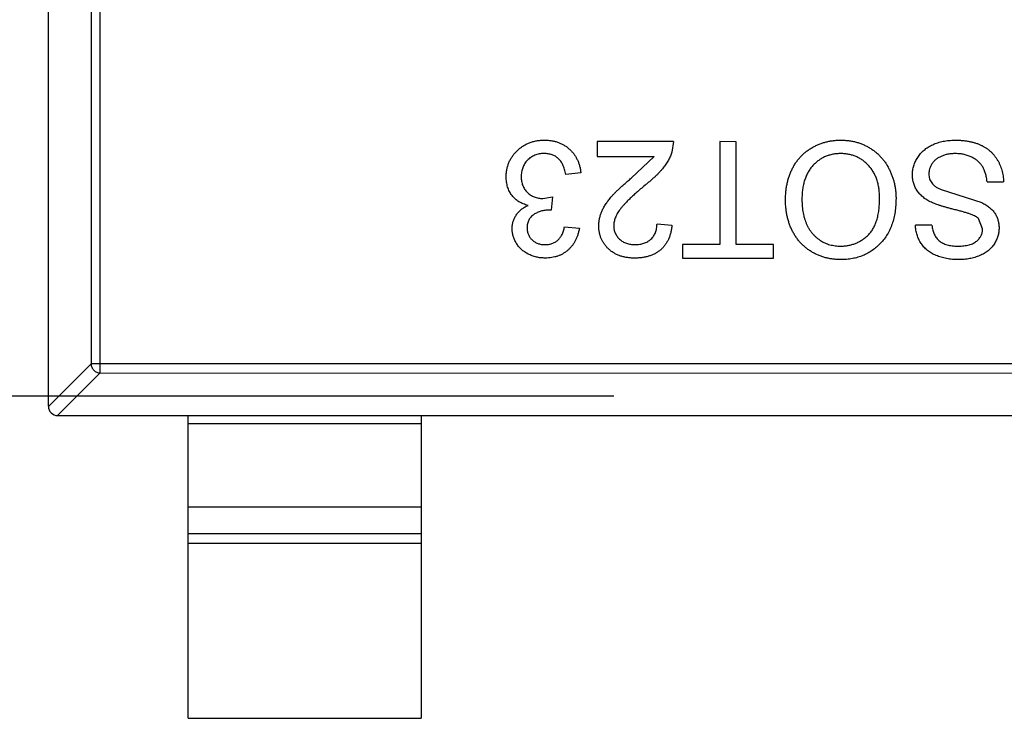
# Model space of a CAD drawing. Header units: inches. Extents: x -109 to 120, y -78 to 24.
# Tile 89 of 113: x 82.54 to 84.66, y -27.12 to -25.62. Entities that reach past the tile are written whole.
import ezdxf

# ---------------------------------------------------------------- set-up
doc = ezdxf.new("R2010")
doc.units = ezdxf.units.IN
doc.header["$LTSCALE"] = 1.21
doc.header["$MEASUREMENT"] = 0
doc.linetypes.add('CENTER', pattern=[0.6, 0.375, -0.075, 0.075, -0.075])
doc.layers.add('DIM', color=3, linetype='CONTINUOUS')
doc.layers.add('X2_94A2_X0__-__X2_7F0E5149_X0_', color=7, linetype='CONTINUOUS')

msp = doc.modelspace()

# ---------------------------------------------------------------- linework, layer by layer
at = {"layer": 'DIM', "color": 4, "linetype": 'CENTER', "ltscale": 10}
msp.add_line((120.1192, -26.4329), (33.9599, -26.4329), dxfattribs=at)
at = {"layer": 'X2_94A2_X0__-__X2_7F0E5149_X0_', "color": 6, "linetype": 'Continuous'}
for p, q in [((82.6056, -26.4546), (82.6057, -24.7946)), ((82.7167, -26.3832), (82.7168, -24.8661)), ((82.6971, -24.8858), (82.697, -26.3635)), ((83.947, -25.8865), (83.7835, -25.8865)), ((83.7835, -25.8865), (83.7835, -25.9186)), ((83.947, -25.8865), (83.9436, -25.9088)), ((84.0816, -25.8866), (84.0463, -25.8865)), ((84.0463, -25.8865), (84.0463, -26.1077)), ((84.0816, -26.1077), (84.0816, -25.8866)), ((83.7835, -25.9186), (83.9058, -25.9186)), ((83.8561, -25.965), (83.9058, -25.9186)), ((83.7482, -25.9538), (83.7162, -25.957)), ((84.62, -25.9731), (84.6553, -25.9731)), ((83.6669, -26.0085), (83.6876, -26.0051)), ((83.6876, -26.0051), (83.6843, -26.034)), ((84.5217, -25.9896), (84.6088, -26.0173)), ((83.6843, -26.034), (83.6797, -26.0336)), ((84.6104, -26.0736), (84.6015, -26.0515)), ((83.713, -26.0692), (83.745, -26.0724)), ((83.9117, -26.0628), (83.9437, -26.066)), ((84.5014, -26.0661), (84.4662, -26.0661)), ((84.0463, -26.1077), (83.9662, -26.1077)), ((83.9662, -26.1077), (83.9662, -26.1365)), ((84.1617, -26.1077), (84.0816, -26.1077)), ((84.1617, -26.1366), (84.1617, -26.1077)), ((83.9662, -26.1365), (84.1617, -26.1366)), ((82.6056, -26.4549), (82.697, -26.3635)), ((85.5142, -26.3637), (82.697, -26.3635)), ((82.7167, -26.3832), (82.6253, -26.4746)), ((82.7167, -26.3832), (85.4945, -26.3834)), ((82.6256, -26.4746), (85.5856, -26.4748)), ((82.9056, -27.1246), (82.9056, -26.4746)), ((83.4056, -26.4747), (83.4056, -27.1247)), ((83.4056, -26.4925), (82.9056, -26.4924)), ((82.9056, -26.6707), (83.4056, -26.6707)), ((83.4056, -26.7287), (82.9056, -26.7287)), ((82.9056, -26.7485), (83.4056, -26.7485)), ((82.9056, -27.1246), (83.4056, -27.1247))]:
    msp.add_line(p, q, dxfattribs=at)
msp.add_arc((82.6256, -26.4546), 0.02, 179.9964, 269.9964, dxfattribs=at)
for points, knots in [([(83.588, -25.9617), (83.588, -25.959), (83.5882, -25.9538), (83.5893, -25.946), (83.5912, -25.9385), (83.5937, -25.9314), (83.597, -25.9245), (83.6011, -25.918), (83.6059, -25.9118), (83.6113, -25.906), (83.6173, -25.9007), (83.6237, -25.896), (83.6306, -25.8921), (83.6378, -25.8889), (83.6454, -25.8864), (83.6534, -25.8846), (83.6618, -25.8835), (83.6675, -25.8834), (83.6705, -25.8833)], [0, 0, 0, 0, 0.063503, 0.124805, 0.18492, 0.244376, 0.303775, 0.364133, 0.425376, 0.488388, 0.551743, 0.61386, 0.67564, 0.737737, 0.800417, 0.864658, 0.930985, 1, 1, 1, 1]), ([(83.6705, -25.8833), (83.6731, -25.8834), (83.6783, -25.8835), (83.6858, -25.8845), (83.6931, -25.8859), (83.6999, -25.8881), (83.7065, -25.8908), (83.7127, -25.8943), (83.7186, -25.8983), (83.724, -25.9029), (83.7291, -25.908), (83.7336, -25.9134), (83.7374, -25.9193), (83.7408, -25.9255), (83.7436, -25.9321), (83.7457, -25.939), (83.7473, -25.9463), (83.7479, -25.9513), (83.7482, -25.9538)], [0, 0, 0, 0, 0.067794, 0.133464, 0.196934, 0.258481, 0.319787, 0.380431, 0.44099, 0.502867, 0.564806, 0.625526, 0.685604, 0.746041, 0.807347, 0.869717, 0.93379, 1, 1, 1, 1]), ([(84.1873, -26.0112), (84.1874, -26.0081), (84.1875, -26.0019), (84.1882, -25.9928), (84.1894, -25.984), (84.191, -25.9755), (84.1932, -25.9672), (84.1958, -25.9591), (84.1989, -25.9512), (84.2025, -25.9437), (84.2065, -25.9365), (84.2109, -25.9297), (84.2157, -25.9234), (84.2209, -25.9175), (84.2265, -25.9121), (84.2325, -25.9071), (84.2389, -25.9026), (84.2457, -25.8986), (84.2527, -25.895), (84.2599, -25.8919), (84.2672, -25.8892), (84.2747, -25.8871), (84.2823, -25.8854), (84.2901, -25.8842), (84.298, -25.8835), (84.3033, -25.8834), (84.3059, -25.8834)], [0, 0, 0, 0, 0.04756, 0.093962, 0.139112, 0.183626, 0.227457, 0.270703, 0.313611, 0.35626, 0.398366, 0.439557, 0.480045, 0.519888, 0.559658, 0.599421, 0.639208, 0.679668, 0.72002, 0.759859, 0.79956, 0.839199, 0.878956, 0.918794, 0.959083, 1, 1, 1, 1]), ([(84.3059, -25.8834), (84.3088, -25.8834), (84.3145, -25.8835), (84.3229, -25.8843), (84.3311, -25.8856), (84.3391, -25.8875), (84.3468, -25.8899), (84.3543, -25.8928), (84.3616, -25.8962), (84.3686, -25.9002), (84.3752, -25.9046), (84.3815, -25.9094), (84.3874, -25.9146), (84.3928, -25.9202), (84.3979, -25.9262), (84.4024, -25.9325), (84.4067, -25.9393), (84.4104, -25.9464), (84.4137, -25.9537), (84.4166, -25.9612), (84.4191, -25.9688), (84.421, -25.9765), (84.4226, -25.9843), (84.4237, -25.9922), (84.4244, -26.0002), (84.4245, -26.0056), (84.4245, -26.0083)], [0, 0, 0, 0, 0.044697, 0.088534, 0.131409, 0.173814, 0.215715, 0.257247, 0.298848, 0.340604, 0.382029, 0.42297, 0.463632, 0.504048, 0.544591, 0.584964, 0.626265, 0.667979, 0.709943, 0.751382, 0.792619, 0.833948, 0.875008, 0.916446, 0.957907, 1, 1, 1, 1]), ([(84.4598, -25.9575), (84.4599, -25.9543), (84.4602, -25.9478), (84.4624, -25.9382), (84.4659, -25.929), (84.47, -25.9216), (84.4739, -25.916), (84.4772, -25.912), (84.4808, -25.9082), (84.4847, -25.9047), (84.4888, -25.9014), (84.4934, -25.8984), (84.4982, -25.8956), (84.505, -25.8922), (84.5141, -25.8886), (84.5257, -25.8856), (84.5379, -25.8837), (84.5463, -25.8835), (84.5506, -25.8834)], [0, 0, 0, 0, 0.074816, 0.148535, 0.223872, 0.301297, 0.340894, 0.38034, 0.420127, 0.45995, 0.500831, 0.541907, 0.584439, 0.62808, 0.717267, 0.80786, 0.901925, 1, 1, 1, 1]), ([(84.5506, -25.8834), (84.5533, -25.8834), (84.5586, -25.8834), (84.5665, -25.884), (84.574, -25.8847), (84.5812, -25.8859), (84.588, -25.8874), (84.5945, -25.8892), (84.6006, -25.8913), (84.6065, -25.8937), (84.6119, -25.8966), (84.6172, -25.8997), (84.622, -25.9031), (84.6266, -25.907), (84.6309, -25.9111), (84.6349, -25.9156), (84.6386, -25.9203), (84.6419, -25.9254), (84.6449, -25.9308), (84.6476, -25.9363), (84.6498, -25.942), (84.6516, -25.9479), (84.6532, -25.954), (84.6542, -25.9602), (84.655, -25.9666), (84.6552, -25.9709), (84.6553, -25.9731)], [0, 0, 0, 0, 0.052493, 0.102825, 0.151397, 0.198033, 0.242876, 0.285999, 0.327849, 0.368395, 0.407852, 0.446838, 0.485166, 0.523341, 0.561602, 0.59992, 0.638496, 0.677791, 0.71729, 0.756605, 0.796068, 0.835886, 0.875714, 0.916263, 0.95776, 1, 1, 1, 1]), ([(83.6693, -25.9122), (83.6675, -25.9122), (83.6639, -25.9122), (83.6588, -25.913), (83.6538, -25.914), (83.6492, -25.9157), (83.6448, -25.9177), (83.6408, -25.9202), (83.6369, -25.9231), (83.6334, -25.9264), (83.6303, -25.9301), (83.6275, -25.934), (83.6252, -25.9382), (83.6233, -25.9425), (83.6219, -25.9471), (83.6208, -25.9519), (83.6201, -25.9568), (83.6201, -25.9603), (83.62, -25.962)], [0, 0, 0, 0, 0.069461, 0.135658, 0.19962, 0.261651, 0.322053, 0.38234, 0.443223, 0.50493, 0.56682, 0.6276, 0.687476, 0.747351, 0.808174, 0.870133, 0.933721, 1, 1, 1, 1]), ([(83.7162, -25.957), (83.7158, -25.9551), (83.7149, -25.9514), (83.7133, -25.9461), (83.7117, -25.9411), (83.7096, -25.9366), (83.7076, -25.9325), (83.7052, -25.9288), (83.7026, -25.9255), (83.6998, -25.9227), (83.6968, -25.9202), (83.6936, -25.918), (83.6902, -25.9162), (83.6864, -25.9148), (83.6825, -25.9136), (83.6783, -25.9127), (83.6739, -25.9122), (83.6709, -25.9122), (83.6693, -25.9122)], [0, 0, 0, 0, 0.082566, 0.15976, 0.233155, 0.301356, 0.365752, 0.426437, 0.484185, 0.539549, 0.593156, 0.647048, 0.701446, 0.757, 0.81384, 0.873058, 0.934963, 1, 1, 1, 1]), ([(83.9436, -25.9088), (83.9425, -25.9117), (83.9404, -25.9177), (83.936, -25.9263), (83.9309, -25.9348), (83.9259, -25.9418), (83.9213, -25.9474), (83.9174, -25.9517), (83.9132, -25.9562), (83.9085, -25.9607), (83.9034, -25.9654), (83.898, -25.9702), (83.8921, -25.9751), (83.8881, -25.9784), (83.886, -25.98)], [0, 0, 0, 0, 0.100388, 0.204407, 0.310686, 0.422157, 0.480685, 0.543238, 0.6095, 0.679555, 0.753841, 0.831641, 0.913813, 1, 1, 1, 1]), ([(84.3061, -25.9122), (84.3031, -25.9123), (84.2973, -25.9124), (84.2887, -25.9136), (84.2806, -25.9157), (84.2728, -25.9185), (84.2655, -25.9222), (84.2586, -25.9266), (84.2521, -25.932), (84.246, -25.938), (84.2405, -25.9448), (84.2356, -25.9523), (84.2317, -25.9605), (84.2282, -25.9694), (84.2257, -25.979), (84.2239, -25.9892), (84.2228, -26.0001), (84.2227, -26.0076), (84.2226, -26.0114)], [0, 0, 0, 0, 0.061055, 0.119545, 0.176806, 0.232956, 0.288583, 0.344667, 0.401662, 0.46054, 0.520477, 0.581213, 0.643431, 0.707961, 0.775371, 0.846414, 0.921152, 1, 1, 1, 1]), ([(84.3893, -26.0079), (84.3892, -26.0043), (84.3891, -25.9972), (84.3879, -25.987), (84.3861, -25.9773), (84.3836, -25.9681), (84.3802, -25.9597), (84.3761, -25.9517), (84.3713, -25.9444), (84.3657, -25.9377), (84.3596, -25.9317), (84.3531, -25.9265), (84.3462, -25.9221), (84.3389, -25.9185), (84.3312, -25.9157), (84.3232, -25.9137), (84.3148, -25.9124), (84.309, -25.9123), (84.3061, -25.9122)], [0, 0, 0, 0, 0.075964, 0.148125, 0.217201, 0.2833, 0.347202, 0.4093, 0.470426, 0.531588, 0.591739, 0.650258, 0.707303, 0.764208, 0.821148, 0.879119, 0.938423, 1, 1, 1, 1]), ([(84.5521, -25.9122), (84.5493, -25.9123), (84.5438, -25.9124), (84.5358, -25.9136), (84.5283, -25.9153), (84.5214, -25.918), (84.5152, -25.9212), (84.5097, -25.925), (84.5051, -25.9294), (84.5015, -25.9343), (84.4986, -25.9395), (84.4965, -25.9449), (84.4953, -25.9503), (84.4951, -25.954), (84.495, -25.9558)], [0, 0, 0, 0, 0.105584, 0.205868, 0.300947, 0.393002, 0.480949, 0.562874, 0.641461, 0.717742, 0.791772, 0.862716, 0.931777, 1, 1, 1, 1]), ([(84.62, -25.9731), (84.6196, -25.97), (84.6189, -25.9639), (84.6168, -25.9553), (84.6141, -25.9475), (84.6108, -25.9405), (84.6064, -25.9344), (84.6011, -25.9289), (84.5947, -25.9241), (84.5874, -25.9198), (84.5793, -25.9165), (84.5707, -25.914), (84.5616, -25.9125), (84.5553, -25.9123), (84.5521, -25.9122)], [0, 0, 0, 0, 0.093796, 0.180188, 0.260363, 0.334847, 0.407093, 0.481448, 0.559271, 0.64227, 0.728586, 0.815978, 0.906035, 1, 1, 1, 1]), ([(83.6349, -26.0234), (83.6331, -26.0229), (83.6296, -26.0221), (83.6245, -26.0202), (83.6198, -26.0181), (83.6153, -26.0156), (83.6112, -26.0127), (83.6072, -26.0096), (83.6037, -26.006), (83.6004, -26.0021), (83.5975, -25.998), (83.595, -25.9936), (83.5928, -25.9889), (83.591, -25.984), (83.5897, -25.9787), (83.5887, -25.9733), (83.5881, -25.9676), (83.588, -25.9637), (83.588, -25.9617)], [0, 0, 0, 0, 0.065828, 0.128938, 0.190858, 0.251186, 0.310974, 0.37005, 0.429672, 0.489507, 0.549975, 0.610075, 0.670915, 0.732909, 0.796711, 0.861825, 0.929892, 1, 1, 1, 1]), ([(83.62, -25.962), (83.6201, -25.9636), (83.6201, -25.9669), (83.6208, -25.9716), (83.6218, -25.9761), (83.6233, -25.9804), (83.6251, -25.9845), (83.6274, -25.9884), (83.6301, -25.992), (83.6332, -25.9954), (83.6366, -25.9985), (83.6403, -26.0012), (83.6441, -26.0034), (83.6483, -26.0053), (83.6526, -26.0068), (83.6572, -26.0078), (83.662, -26.0084), (83.6652, -26.0085), (83.6669, -26.0085)], [0, 0, 0, 0, 0.067051, 0.13118, 0.193722, 0.254499, 0.314763, 0.375117, 0.436023, 0.498297, 0.560571, 0.621619, 0.681973, 0.742853, 0.804272, 0.867473, 0.932273, 1, 1, 1, 1]), ([(83.7867, -26.0675), (83.7868, -26.065), (83.7869, -26.0601), (83.788, -26.0527), (83.7898, -26.0454), (83.7923, -26.038), (83.7956, -26.0307), (83.7998, -26.0232), (83.8051, -26.0155), (83.8101, -26.009), (83.8148, -26.0035), (83.8189, -25.999), (83.8237, -25.9942), (83.829, -25.989), (83.835, -25.9835), (83.8414, -25.9776), (83.8486, -25.9714), (83.8535, -25.9671), (83.8561, -25.965)], [0, 0, 0, 0, 0.057945, 0.116018, 0.174826, 0.234683, 0.296827, 0.364061, 0.436192, 0.51426, 0.556976, 0.604856, 0.657675, 0.715751, 0.77884, 0.847501, 0.921228, 1, 1, 1, 1]), ([(84.5031, -26.018), (84.5013, -26.0172), (84.4978, -26.0155), (84.4928, -26.0128), (84.4882, -26.0099), (84.4839, -26.0068), (84.48, -26.0035), (84.4764, -26.0001), (84.4732, -25.9966), (84.4704, -25.9928), (84.4679, -25.9889), (84.4657, -25.9849), (84.4639, -25.9806), (84.4624, -25.9763), (84.4612, -25.9718), (84.4604, -25.9672), (84.4599, -25.9624), (84.4598, -25.9592), (84.4598, -25.9575)], [0, 0, 0, 0, 0.074931, 0.147078, 0.216364, 0.282503, 0.346688, 0.408836, 0.469262, 0.528432, 0.587001, 0.644416, 0.702189, 0.759767, 0.81849, 0.877633, 0.93802, 1, 1, 1, 1]), ([(84.495, -25.9558), (84.4951, -25.9576), (84.4953, -25.9612), (84.4964, -25.9663), (84.4984, -25.971), (84.5011, -25.9755), (84.5047, -25.9796), (84.5094, -25.9833), (84.5151, -25.9867), (84.5194, -25.9886), (84.5217, -25.9896)], [0, 0, 0, 0, 0.117768, 0.230176, 0.339843, 0.450625, 0.566943, 0.696021, 0.839438, 1, 1, 1, 1]), ([(83.886, -25.98), (83.8827, -25.9827), (83.8766, -25.988), (83.8678, -25.9957), (83.8598, -26.0029), (83.8527, -26.0096), (83.8464, -26.0159), (83.841, -26.0217), (83.8363, -26.0269), (83.8324, -26.0318), (83.8291, -26.0364), (83.8264, -26.0409), (83.824, -26.0454), (83.8221, -26.0498), (83.8206, -26.0542), (83.8196, -26.0586), (83.8189, -26.0629), (83.8188, -26.0658), (83.8187, -26.0672)], [0, 0, 0, 0, 0.11141, 0.214526, 0.309417, 0.396087, 0.474284, 0.544374, 0.60642, 0.660582, 0.709794, 0.756451, 0.800767, 0.843168, 0.884295, 0.923885, 0.962359, 1, 1, 1, 1]), ([(84.3056, -26.1109), (84.3084, -26.1109), (84.3139, -26.1108), (84.3221, -26.1095), (84.33, -26.1077), (84.3375, -26.1052), (84.3448, -26.1018), (84.3517, -26.0976), (84.3584, -26.0928), (84.3647, -26.0872), (84.3706, -26.0808), (84.3756, -26.0733), (84.3798, -26.0648), (84.3833, -26.0553), (84.386, -26.0448), (84.3879, -26.0334), (84.389, -26.021), (84.3892, -26.0123), (84.3893, -26.0079)], [0, 0, 0, 0, 0.055943, 0.110382, 0.164048, 0.216759, 0.269601, 0.323009, 0.377581, 0.433449, 0.490922, 0.550625, 0.613117, 0.679861, 0.751358, 0.828261, 0.910795, 1, 1, 1, 1]), ([(84.4245, -26.0083), (84.4244, -26.0133), (84.4243, -26.023), (84.4227, -26.0373), (84.4201, -26.0506), (84.4164, -26.0632), (84.4118, -26.0749), (84.4061, -26.0858), (84.3993, -26.0958), (84.3916, -26.105), (84.3829, -26.1131), (84.3737, -26.1203), (84.3639, -26.1263), (84.3534, -26.1313), (84.3424, -26.1351), (84.3307, -26.1378), (84.3184, -26.1395), (84.3101, -26.1397), (84.3058, -26.1398)], [0, 0, 0, 0, 0.075226, 0.146575, 0.2145, 0.27953, 0.342403, 0.403496, 0.463762, 0.523864, 0.583252, 0.641302, 0.698898, 0.756295, 0.814628, 0.874325, 0.935783, 1, 1, 1, 1]), ([(83.6008, -26.073), (83.6009, -26.0704), (83.6011, -26.0652), (83.6028, -26.0578), (83.6055, -26.0507), (83.6093, -26.0439), (83.6141, -26.0377), (83.6201, -26.0322), (83.627, -26.0273), (83.6322, -26.0247), (83.6349, -26.0234)], [0, 0, 0, 0, 0.121951, 0.240787, 0.35855, 0.479066, 0.601519, 0.727551, 0.859932, 1, 1, 1, 1]), ([(84.3058, -26.1398), (84.303, -26.1397), (84.2973, -26.1396), (84.2891, -26.1389), (84.281, -26.1375), (84.2731, -26.1358), (84.2655, -26.1334), (84.258, -26.1307), (84.2508, -26.1273), (84.2438, -26.1234), (84.2371, -26.1191), (84.2309, -26.1144), (84.225, -26.1093), (84.2195, -26.1038), (84.2145, -26.0978), (84.2098, -26.0915), (84.2055, -26.0848), (84.2017, -26.0776), (84.1983, -26.0702), (84.1954, -26.0625), (84.1929, -26.0545), (84.1908, -26.0463), (84.1893, -26.0379), (84.1881, -26.0292), (84.1875, -26.0202), (84.1874, -26.0142), (84.1873, -26.0112)], [0, 0, 0, 0, 0.043099, 0.085587, 0.126908, 0.167967, 0.20845, 0.249025, 0.289281, 0.33001, 0.370598, 0.410466, 0.450033, 0.489688, 0.529116, 0.569037, 0.609703, 0.650759, 0.692509, 0.734219, 0.776707, 0.819552, 0.863351, 0.907839, 0.953334, 1, 1, 1, 1]), ([(84.2226, -26.0114), (84.2226, -26.0139), (84.2227, -26.0187), (84.2232, -26.0259), (84.2239, -26.0328), (84.225, -26.0395), (84.2265, -26.0459), (84.2282, -26.0522), (84.2302, -26.0581), (84.2326, -26.0638), (84.2352, -26.0693), (84.2382, -26.0744), (84.2415, -26.0792), (84.2449, -26.0838), (84.2488, -26.0879), (84.2529, -26.0918), (84.2574, -26.0954), (84.2621, -26.0986), (84.267, -26.1015), (84.272, -26.104), (84.2772, -26.1062), (84.2826, -26.1079), (84.2882, -26.1092), (84.2938, -26.1103), (84.2997, -26.1108), (84.3036, -26.1109), (84.3056, -26.1109)], [0, 0, 0, 0, 0.050852, 0.099752, 0.147438, 0.194086, 0.239171, 0.28334, 0.326577, 0.368936, 0.410572, 0.451051, 0.490877, 0.530044, 0.568937, 0.607578, 0.64642, 0.685679, 0.724799, 0.763513, 0.802173, 0.84074, 0.879649, 0.919071, 0.959098, 1, 1, 1, 1]), ([(84.6015, -26.0515), (84.6006, -26.0508), (84.5987, -26.0492), (84.5951, -26.047), (84.5907, -26.0448), (84.5853, -26.0426), (84.5792, -26.0405), (84.5721, -26.0382), (84.5641, -26.036), (84.5555, -26.0338), (84.5468, -26.0316), (84.5386, -26.0295), (84.531, -26.0274), (84.5241, -26.0254), (84.5179, -26.0235), (84.5124, -26.0216), (84.5075, -26.0198), (84.5045, -26.0186), (84.5031, -26.018)], [0, 0, 0, 0, 0.032743, 0.07241, 0.119611, 0.174673, 0.237345, 0.308352, 0.38763, 0.474784, 0.563332, 0.645136, 0.720203, 0.789134, 0.851497, 0.907331, 0.956969, 1, 1, 1, 1]), ([(84.6088, -26.0173), (84.6117, -26.0189), (84.6174, -26.022), (84.625, -26.0274), (84.6315, -26.0335), (84.6367, -26.0402), (84.6408, -26.0474), (84.6435, -26.055), (84.6454, -26.063), (84.6456, -26.0685), (84.6457, -26.0713)], [0, 0, 0, 0, 0.144805, 0.279512, 0.406394, 0.527502, 0.645393, 0.761885, 0.878942, 1, 1, 1, 1]), ([(83.6797, -26.0336), (83.6768, -26.0337), (83.671, -26.0339), (83.6626, -26.0358), (83.6546, -26.0387), (83.6484, -26.0421), (83.6438, -26.0454), (83.6409, -26.0483), (83.6383, -26.0514), (83.6364, -26.0549), (83.6347, -26.0587), (83.6337, -26.0629), (83.6329, -26.0673), (83.6329, -26.0703), (83.6329, -26.0719)], [0, 0, 0, 0, 0.129789, 0.254605, 0.378435, 0.50292, 0.565018, 0.624848, 0.683448, 0.742765, 0.802757, 0.86522, 0.930779, 1, 1, 1, 1]), ([(83.6719, -26.1365), (83.6686, -26.1364), (83.6622, -26.1362), (83.6528, -26.1346), (83.6438, -26.1318), (83.6353, -26.1281), (83.6274, -26.1235), (83.6204, -26.118), (83.6144, -26.1117), (83.6095, -26.1046), (83.6057, -26.0971), (83.6028, -26.0893), (83.6011, -26.0812), (83.6009, -26.0757), (83.6008, -26.073)], [0, 0, 0, 0, 0.092054, 0.181008, 0.26913, 0.357137, 0.443549, 0.526433, 0.607453, 0.688385, 0.767854, 0.845531, 0.922529, 1, 1, 1, 1]), ([(83.6329, -26.0719), (83.6329, -26.0732), (83.6329, -26.0757), (83.6334, -26.0793), (83.6343, -26.0828), (83.6354, -26.0861), (83.637, -26.0892), (83.6388, -26.0921), (83.641, -26.095), (83.6435, -26.0975), (83.6462, -26.1), (83.6492, -26.102), (83.6523, -26.1038), (83.6557, -26.1052), (83.6592, -26.1063), (83.6629, -26.1071), (83.6669, -26.1076), (83.6695, -26.1077), (83.6709, -26.1077)], [0, 0, 0, 0, 0.065093, 0.127304, 0.188122, 0.247131, 0.306077, 0.365678, 0.426103, 0.487841, 0.550317, 0.611805, 0.672737, 0.734883, 0.79768, 0.862475, 0.929775, 1, 1, 1, 1]), ([(83.6709, -26.1077), (83.6736, -26.1076), (83.6788, -26.1074), (83.6862, -26.1055), (83.6929, -26.1025), (83.6979, -26.0989), (83.7014, -26.0955), (83.7038, -26.0927), (83.706, -26.0895), (83.7079, -26.086), (83.7095, -26.0822), (83.711, -26.0782), (83.7122, -26.0738), (83.7127, -26.0708), (83.713, -26.0692)], [0, 0, 0, 0, 0.127797, 0.246795, 0.362284, 0.477652, 0.536237, 0.59559, 0.656344, 0.719085, 0.784349, 0.852876, 0.924551, 1, 1, 1, 1]), ([(83.745, -26.0724), (83.7445, -26.0749), (83.7435, -26.0798), (83.7415, -26.0868), (83.7391, -26.0934), (83.7362, -26.0995), (83.7329, -26.1053), (83.7291, -26.1105), (83.7249, -26.1154), (83.7203, -26.1198), (83.7153, -26.1238), (83.7099, -26.1272), (83.7043, -26.1301), (83.6984, -26.1324), (83.6922, -26.1343), (83.6857, -26.1356), (83.6789, -26.1364), (83.6743, -26.1365), (83.6719, -26.1365)], [0, 0, 0, 0, 0.071036, 0.139343, 0.204958, 0.268332, 0.330129, 0.390664, 0.450861, 0.510587, 0.570374, 0.629455, 0.687994, 0.747581, 0.807839, 0.870034, 0.93381, 1, 1, 1, 1]), ([(83.8636, -26.1365), (83.8607, -26.1365), (83.8551, -26.1364), (83.8469, -26.1354), (83.8391, -26.1339), (83.8318, -26.1317), (83.825, -26.1289), (83.8187, -26.1255), (83.8127, -26.1215), (83.8074, -26.1168), (83.8025, -26.1117), (83.7983, -26.1063), (83.7947, -26.1005), (83.7917, -26.0946), (83.7895, -26.0882), (83.7879, -26.0816), (83.7868, -26.0747), (83.7867, -26.0699), (83.7867, -26.0675)], [0, 0, 0, 0, 0.074712, 0.145539, 0.213339, 0.278615, 0.342094, 0.40389, 0.465063, 0.526577, 0.587328, 0.64638, 0.704345, 0.761672, 0.819418, 0.878039, 0.937796, 1, 1, 1, 1]), ([(83.8187, -26.0672), (83.8188, -26.0686), (83.8189, -26.0714), (83.8195, -26.0754), (83.8204, -26.0793), (83.8219, -26.083), (83.8236, -26.0865), (83.8258, -26.0899), (83.8284, -26.0931), (83.8313, -26.096), (83.8346, -26.0988), (83.8382, -26.1011), (83.8419, -26.1032), (83.8459, -26.1049), (83.8502, -26.1061), (83.8547, -26.107), (83.8594, -26.1076), (83.8627, -26.1077), (83.8643, -26.1077)], [0, 0, 0, 0, 0.061762, 0.121174, 0.179421, 0.236843, 0.294322, 0.353191, 0.412721, 0.474522, 0.537057, 0.599591, 0.662367, 0.725246, 0.790316, 0.857724, 0.927232, 1, 1, 1, 1]), ([(83.9437, -26.066), (83.9434, -26.0688), (83.9428, -26.0743), (83.9412, -26.0821), (83.939, -26.0894), (83.9363, -26.0963), (83.9329, -26.1026), (83.9292, -26.1085), (83.9247, -26.1138), (83.9198, -26.1186), (83.9143, -26.1228), (83.9084, -26.1265), (83.902, -26.1296), (83.8952, -26.1322), (83.8879, -26.1341), (83.8802, -26.1355), (83.8721, -26.1364), (83.8665, -26.1365), (83.8636, -26.1365)], [0, 0, 0, 0, 0.070675, 0.137493, 0.201473, 0.262869, 0.32255, 0.380737, 0.43822, 0.495487, 0.553484, 0.611346, 0.670644, 0.731587, 0.794183, 0.859445, 0.928208, 1, 1, 1, 1]), ([(83.8643, -26.1077), (83.8661, -26.1077), (83.8695, -26.1076), (83.8744, -26.107), (83.8791, -26.1061), (83.8836, -26.1048), (83.8878, -26.1031), (83.8917, -26.101), (83.8954, -26.0987), (83.8987, -26.0958), (83.9017, -26.0927), (83.9044, -26.0893), (83.9066, -26.0856), (83.9084, -26.0816), (83.9099, -26.0773), (83.9109, -26.0727), (83.9115, -26.0679), (83.9116, -26.0645), (83.9117, -26.0628)], [0, 0, 0, 0, 0.070696, 0.138358, 0.20337, 0.2657, 0.327256, 0.386512, 0.445858, 0.505173, 0.56378, 0.622343, 0.680824, 0.739795, 0.800801, 0.864239, 0.930631, 1, 1, 1, 1]), ([(84.5589, -26.1398), (84.5544, -26.1397), (84.5458, -26.1395), (84.5332, -26.1378), (84.5215, -26.135), (84.5123, -26.1318), (84.5055, -26.1286), (84.5006, -26.1261), (84.4962, -26.1232), (84.492, -26.1201), (84.4881, -26.1167), (84.4845, -26.113), (84.4812, -26.1091), (84.4773, -26.1036), (84.4731, -26.0962), (84.4694, -26.0866), (84.4669, -26.0766), (84.4664, -26.0696), (84.4662, -26.0661)], [0, 0, 0, 0, 0.100475, 0.195644, 0.286083, 0.372983, 0.415026, 0.456052, 0.495939, 0.535566, 0.574087, 0.612519, 0.651081, 0.689513, 0.766237, 0.84235, 0.919974, 1, 1, 1, 1]), ([(84.5014, -26.0661), (84.5017, -26.0679), (84.5021, -26.0714), (84.5032, -26.0764), (84.5047, -26.0811), (84.5065, -26.0855), (84.5087, -26.0896), (84.5112, -26.0933), (84.5141, -26.0966), (84.5173, -26.0997), (84.521, -26.1023), (84.525, -26.1046), (84.5294, -26.1066), (84.5343, -26.1082), (84.5395, -26.1094), (84.5451, -26.1103), (84.5512, -26.1108), (84.5553, -26.1109), (84.5575, -26.1109)], [0, 0, 0, 0, 0.067155, 0.131403, 0.192732, 0.251253, 0.307704, 0.362699, 0.417778, 0.472304, 0.527873, 0.58523, 0.645057, 0.707952, 0.774434, 0.84494, 0.920404, 1, 1, 1, 1]), ([(84.5575, -26.1109), (84.5597, -26.1109), (84.564, -26.1109), (84.5702, -26.1103), (84.576, -26.1095), (84.5813, -26.1083), (84.5861, -26.1067), (84.5905, -26.1049), (84.5944, -26.1026), (84.5978, -26.1001), (84.6008, -26.0973), (84.6033, -26.0943), (84.6056, -26.0912), (84.6073, -26.088), (84.6087, -26.0846), (84.6097, -26.081), (84.6103, -26.0774), (84.6104, -26.0749), (84.6104, -26.0736)], [0, 0, 0, 0, 0.091511, 0.177143, 0.257108, 0.331198, 0.400592, 0.465625, 0.526973, 0.585443, 0.641399, 0.695044, 0.746782, 0.796959, 0.847545, 0.897439, 0.947649, 1, 1, 1, 1]), ([(84.6457, -26.0713), (84.6456, -26.0744), (84.6453, -26.0806), (84.6432, -26.0896), (84.6399, -26.0983), (84.6361, -26.1053), (84.6323, -26.1105), (84.6293, -26.1142), (84.6258, -26.1177), (84.6221, -26.121), (84.618, -26.1239), (84.6137, -26.1267), (84.609, -26.1291), (84.6025, -26.1322), (84.5936, -26.1352), (84.5826, -26.1379), (84.5709, -26.1395), (84.5629, -26.1397), (84.5589, -26.1398)], [0, 0, 0, 0, 0.074995, 0.149165, 0.223664, 0.300412, 0.33957, 0.378921, 0.418096, 0.45823, 0.498427, 0.539708, 0.582216, 0.625824, 0.715481, 0.807384, 0.901634, 1, 1, 1, 1]), ([(82.697, -26.3635), (82.6971, -26.366), (82.6983, -26.3711), (82.7027, -26.3776), (82.7091, -26.382), (82.7142, -26.3831), (82.7167, -26.3832)], [0, 0, 0, 0, 0.249032, 0.5, 0.750968, 1, 1, 1, 1])]:
    msp.add_open_spline(points, degree=3, knots=knots, dxfattribs=at)

doc.saveas('drawing.dxf')
